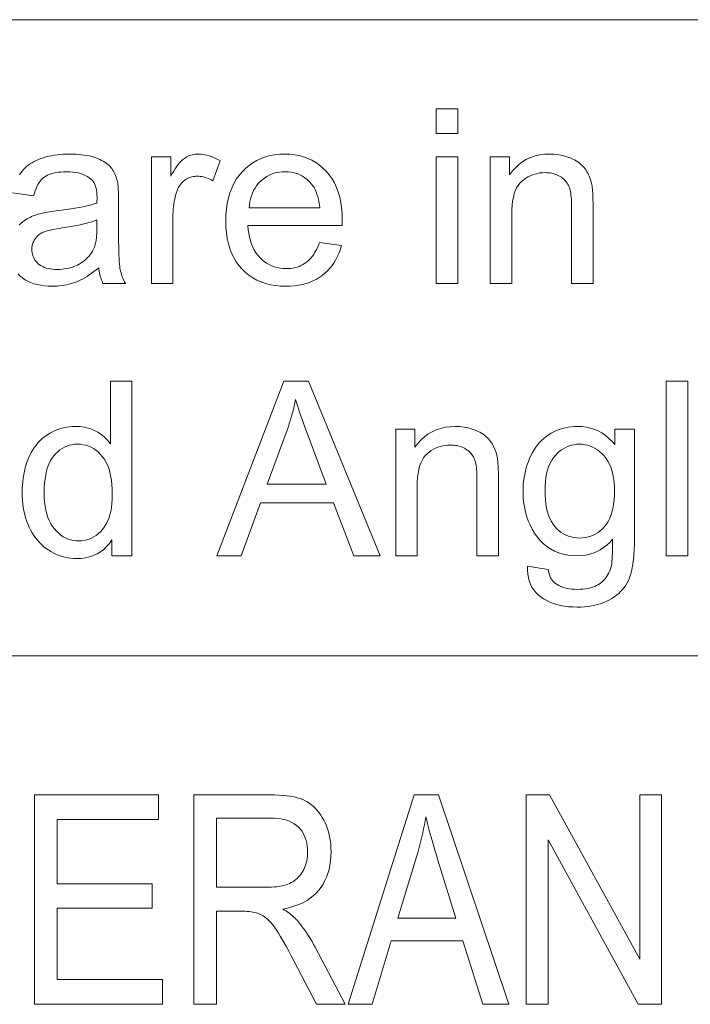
# Model space of a CAD drawing. Extents: x 5 to 415, y 5 to 296.
# Tile 18 of 50: x 316 to 325, y 21 to 36. Entities that reach past the tile are written whole.
import ezdxf

# ---------------------------------------------------------------- set-up
doc = ezdxf.new("R2010")
doc.units = 0

msp = doc.modelspace()

# ---------------------------------------------------------------- linework, layer by layer
at = {"color": 7, "lineweight": 13}
for p, q in [((210, 35.59132), (410, 35.59132)), ((290.188171, 26.481186), (356.239014, 26.481186))]:
    msp.add_line(p, q, dxfattribs=at)
for points in [[(321.764709, 33.961632), (321.764709, 34.314636), (322.071655, 34.314636), (322.071655, 33.961632)], [(317.683868, 31.814634), (317.683868, 33.625687), (317.960114, 33.625687), (317.960114, 33.351128), (317.98111, 33.388355), (318.00177, 33.422955), (318.022095, 33.454929), (318.042114, 33.48428), (318.061798, 33.511002), (318.081177, 33.535099), (318.10022, 33.556568), (318.118927, 33.575413), (318.137329, 33.591629), (318.155396, 33.605221), (318.173462, 33.616886), (318.191925, 33.627323), (318.210724, 33.636532), (318.229858, 33.644512), (318.24939, 33.651264), (318.269257, 33.656792), (318.28949, 33.661087), (318.310089, 33.664158), (318.331055, 33.665997), (318.352356, 33.666611), (318.383423, 33.665623), (318.414612, 33.662655), (318.445923, 33.657711), (318.477325, 33.650787), (318.50882, 33.641884), (318.540405, 33.631004), (318.572113, 33.618149), (318.603912, 33.60331), (318.635834, 33.586498), (318.667847, 33.567703), (318.562103, 33.282917), (318.539581, 33.295551), (318.51709, 33.306858), (318.494568, 33.316833), (318.472046, 33.325481), (318.449554, 33.332794), (318.427032, 33.338783), (318.404541, 33.343437), (318.382019, 33.346764), (318.359497, 33.348759), (318.337006, 33.349422), (318.317078, 33.348816), (318.297577, 33.347), (318.278473, 33.343975), (318.259796, 33.339737), (318.241516, 33.33429), (318.223633, 33.327629), (318.206177, 33.319759), (318.189117, 33.310677), (318.172485, 33.300385), (318.15625, 33.288883), (318.140656, 33.276306), (318.126007, 33.262791), (318.112305, 33.248341), (318.099487, 33.232948), (318.087585, 33.216621), (318.07663, 33.199356), (318.066589, 33.181149), (318.057465, 33.162006), (318.049255, 33.14193), (318.041992, 33.120911), (318.032257, 33.08786), (318.02356, 33.054199), (318.0159, 33.01992), (318.009247, 32.985031), (318.003601, 32.949524), (317.998993, 32.913406), (317.995422, 32.876675), (317.992859, 32.839329), (317.991333, 32.801369), (317.990814, 32.762791), (317.990814, 31.814634)], [(320.090057, 32.397854), (320.407257, 32.358631), (320.390961, 32.304283), (320.372131, 32.252422), (320.350739, 32.203056), (320.326782, 32.156178), (320.300262, 32.111786), (320.271179, 32.069885), (320.239532, 32.030476), (320.205353, 31.993557), (320.16861, 31.959126), (320.129303, 31.927185), (320.087585, 31.898024), (320.04361, 31.871933), (319.997406, 31.848911), (319.948944, 31.828959), (319.898224, 31.812077), (319.845245, 31.798264), (319.790039, 31.787519), (319.732574, 31.779846), (319.672852, 31.775242), (319.61087, 31.773706), (319.533051, 31.776154), (319.458527, 31.783495), (319.387268, 31.795731), (319.319336, 31.81286), (319.254669, 31.834885), (319.193298, 31.861803), (319.135223, 31.893616), (319.080444, 31.930323), (319.028961, 31.971924), (318.980774, 32.018421), (318.936523, 32.069332), (318.896973, 32.124184), (318.86203, 32.182976), (318.831787, 32.245705), (318.806183, 32.312374), (318.785217, 32.382984), (318.768921, 32.457531), (318.757294, 32.536018), (318.750305, 32.618446), (318.747986, 32.704811), (318.750336, 32.79417), (318.757385, 32.879436), (318.769165, 32.960609), (318.785645, 33.037689), (318.806824, 33.11068), (318.832703, 33.179573), (318.863281, 33.244373), (318.89859, 33.305084), (318.938599, 33.361702), (318.983307, 33.414227), (319.031769, 33.462177), (319.083038, 33.505085), (319.137115, 33.542942), (319.19397, 33.575752), (319.253601, 33.603516), (319.316071, 33.626232), (319.381317, 33.643898), (319.449341, 33.656517), (319.520172, 33.664089), (319.593811, 33.666611), (319.665131, 33.664139), (319.733795, 33.656723), (319.799805, 33.64436), (319.863129, 33.627048), (319.923798, 33.604794), (319.981812, 33.577595), (320.03717, 33.545448), (320.089874, 33.508358), (320.139893, 33.466324), (320.187286, 33.419342), (320.231018, 33.367874), (320.270142, 33.312382), (320.304688, 33.252869), (320.334625, 33.189327), (320.359924, 33.121761), (320.380646, 33.050175), (320.396759, 32.97456), (320.408295, 32.89492), (320.415192, 32.811256), (320.41748, 32.723572), (320.41748, 32.717842), (320.417419, 32.711563), (320.417328, 32.704742), (320.417206, 32.697376), (320.417053, 32.689465), (320.41687, 32.681004), (320.416656, 32.672001), (320.416412, 32.662453), (320.416107, 32.652355), (320.415771, 32.641716), (319.065186, 32.641716), (319.069916, 32.583427), (319.077393, 32.527935), (319.087524, 32.475243), (319.100372, 32.425343), (319.115906, 32.378242), (319.134125, 32.333939), (319.15506, 32.292431), (319.17868, 32.253719), (319.204987, 32.217808), (319.234009, 32.184689), (319.265106, 32.154556), (319.297699, 32.127594), (319.331818, 32.103806), (319.367432, 32.083187), (319.404541, 32.065742), (319.443146, 32.051468), (319.483246, 32.040367), (319.524841, 32.032436), (319.567963, 32.027679), (319.612579, 32.026093), (319.645844, 32.026981), (319.678131, 32.02964), (319.709412, 32.034077), (319.739716, 32.040283), (319.769043, 32.048264), (319.797363, 32.058018), (319.824707, 32.069546), (319.851044, 32.082848), (319.876404, 32.097923), (319.900787, 32.114769), (319.924164, 32.133564), (319.946564, 32.154472), (319.967957, 32.177494), (319.988373, 32.202629), (320.007782, 32.229881), (320.026215, 32.259247), (320.043671, 32.290726), (320.06012, 32.324322), (320.075592, 32.360031)], [(321.764709, 31.814634), (321.764709, 33.625687), (322.071655, 33.625687), (322.071655, 31.814634)], [(322.53891, 31.814634), (322.53891, 33.625687), (322.815186, 33.625687), (322.815186, 33.368183), (322.856842, 33.424885), (322.902069, 33.475616), (322.950836, 33.520382), (323.003174, 33.559177), (323.059021, 33.592003), (323.118439, 33.618862), (323.181396, 33.639755), (323.247925, 33.654675), (323.317963, 33.663628), (323.391571, 33.666611), (323.424042, 33.666023), (323.455994, 33.664261), (323.487427, 33.661316), (323.518311, 33.6572), (323.548676, 33.651905), (323.578491, 33.645432), (323.607819, 33.637783), (323.636597, 33.62896), (323.664825, 33.618958), (323.692566, 33.60778), (323.71933, 33.595646), (323.74472, 33.582779), (323.768707, 33.56918), (323.791321, 33.554848), (323.812561, 33.53978), (323.832428, 33.523979), (323.850922, 33.507446), (323.868011, 33.490181), (323.883728, 33.472179), (323.898041, 33.453445), (323.911285, 33.43399), (323.923706, 33.413815), (323.935303, 33.392925), (323.946075, 33.371319), (323.956024, 33.348995), (323.965179, 33.325958), (323.97348, 33.302204), (323.980988, 33.277733), (323.987671, 33.252544), (323.993561, 33.226639), (323.996796, 33.208309), (323.999695, 33.187416), (324.002258, 33.163971), (324.004456, 33.137962), (324.006348, 33.109398), (324.007874, 33.078278), (324.009064, 33.044598), (324.009918, 33.008358), (324.010437, 32.969563), (324.01059, 32.928207), (324.01059, 31.814634), (323.703644, 31.814634), (323.703644, 32.916271), (323.703278, 32.952843), (323.702209, 32.987518), (323.700409, 33.020306), (323.697906, 33.051197), (323.694702, 33.080196), (323.690735, 33.1073), (323.686096, 33.132515), (323.680725, 33.155834), (323.674622, 33.177261), (323.667847, 33.196796), (323.660126, 33.215008), (323.651306, 33.232471), (323.641357, 33.249184), (323.63031, 33.265144), (323.618164, 33.280357), (323.604919, 33.294819), (323.590546, 33.308529), (323.575073, 33.321491), (323.558472, 33.333698), (323.540771, 33.345161), (323.522217, 33.35569), (323.503021, 33.365112), (323.483215, 33.373425), (323.462738, 33.38063), (323.44165, 33.386726), (323.419952, 33.391716), (323.397583, 33.395596), (323.374634, 33.398365), (323.351013, 33.400028), (323.326782, 33.400581), (323.288086, 33.399338), (323.250458, 33.395603), (323.213928, 33.389378), (323.178467, 33.380665), (323.144073, 33.369461), (323.110779, 33.355766), (323.078522, 33.339584), (323.047363, 33.320911), (323.017273, 33.299747), (322.988251, 33.276093), (322.961212, 33.248962), (322.937012, 33.217361), (322.915649, 33.181293), (322.897125, 33.140759), (322.88147, 33.095757), (322.868652, 33.046284), (322.858673, 32.992344), (322.851563, 32.933937), (322.84729, 32.871063), (322.845856, 32.803719), (322.845856, 31.814634)], [(319.082214, 32.894104), (320.093475, 32.894104), (320.088623, 32.938663), (320.082306, 32.980938), (320.074463, 33.020927), (320.065094, 33.058632), (320.05426, 33.094051), (320.041901, 33.127186), (320.028076, 33.158035), (320.012726, 33.1866), (319.99588, 33.212879), (319.977509, 33.23687), (319.947327, 33.270569), (319.915375, 33.30072), (319.881683, 33.32732), (319.846283, 33.350376), (319.809113, 33.369888), (319.770233, 33.385849), (319.729584, 33.398262), (319.687195, 33.407131), (319.643097, 33.412453), (319.597229, 33.414227), (319.555603, 33.412811), (319.51535, 33.408562), (319.47641, 33.401485), (319.438843, 33.391579), (319.402618, 33.378841), (319.367737, 33.36327), (319.334198, 33.344868), (319.302002, 33.323639), (319.271179, 33.299576), (319.241669, 33.272682), (319.214142, 33.24342), (319.189178, 33.212246), (319.166809, 33.179165), (319.147003, 33.144169), (319.129761, 33.107265), (319.115112, 33.068455), (319.103027, 33.027733), (319.093506, 32.9851), (319.086578, 32.940556)], [(316.901123, 32.723572), (316.866028, 32.710133), (316.827576, 32.697105), (316.785797, 32.684483), (316.740692, 32.672276), (316.69223, 32.660473), (316.640411, 32.649082), (316.585266, 32.6381), (316.526764, 32.627525), (316.464935, 32.617363), (316.39975, 32.607609), (316.363007, 32.602081), (316.328461, 32.59642), (316.296143, 32.590622), (316.266052, 32.58469), (316.23819, 32.578617), (316.212524, 32.572411), (316.189056, 32.566067), (316.167847, 32.559586), (316.148804, 32.552971), (316.132019, 32.546215), (316.116699, 32.539082), (316.102081, 32.531311), (316.088165, 32.522915), (316.074982, 32.513885), (316.062531, 32.504223), (316.050781, 32.493931), (316.039734, 32.483009), (316.029419, 32.471455), (316.019836, 32.45927), (316.010956, 32.446457), (316.002838, 32.433178), (315.995605, 32.419613), (315.989197, 32.405758), (315.983643, 32.391613), (315.978973, 32.377178), (315.975128, 32.36245), (315.972137, 32.347435), (315.970001, 32.33213), (315.96875, 32.316536), (315.968323, 32.300652), (315.969238, 32.276505), (315.972015, 32.253174), (315.976685, 32.230663), (315.983185, 32.208973), (315.991547, 32.188099), (316.00177, 32.168045), (316.013855, 32.148808), (316.027802, 32.13039), (316.043579, 32.112793), (316.061249, 32.096012), (316.080688, 32.08046), (316.101868, 32.066544), (316.124756, 32.054268), (316.149384, 32.043625), (316.17572, 32.034622), (316.203796, 32.027252), (316.233551, 32.021523), (316.265076, 32.017429), (316.298309, 32.014977), (316.333252, 32.014156), (316.368317, 32.014935), (316.402618, 32.017262), (316.436127, 32.021141), (316.468842, 32.026573), (316.500793, 32.033554), (316.531952, 32.042091), (316.562317, 32.052177), (316.591919, 32.063816), (316.620728, 32.077007), (316.648743, 32.091747), (316.675629, 32.107838), (316.70105, 32.125072), (316.725006, 32.143444), (316.747498, 32.162964), (316.768524, 32.183624), (316.788086, 32.205425), (316.806183, 32.228371), (316.822815, 32.252457), (316.837982, 32.277687), (316.851654, 32.304062), (316.861053, 32.325855), (316.869476, 32.349628), (316.876892, 32.375378), (316.883331, 32.403107), (316.888763, 32.432812), (316.893219, 32.464497), (316.896667, 32.498161), (316.899139, 32.533802), (316.900635, 32.571423), (316.901123, 32.611019)], [(317.115997, 27.912861), (317.115997, 28.141375), (317.079926, 28.090179), (317.040619, 28.044374), (316.998077, 28.00396), (316.952271, 27.968931), (316.903259, 27.939293), (316.850983, 27.915043), (316.795471, 27.896183), (316.736725, 27.882711), (316.674744, 27.874628), (316.609497, 27.871933), (316.566528, 27.873127), (316.524292, 27.876709), (316.482697, 27.882677), (316.441833, 27.891033), (316.401672, 27.901775), (316.362213, 27.914907), (316.323425, 27.930426), (316.28537, 27.948332), (316.247986, 27.968624), (316.211304, 27.991306), (316.175812, 28.016127), (316.141937, 28.042841), (316.109711, 28.071447), (316.079132, 28.101946), (316.050171, 28.13434), (316.022858, 28.168625), (315.997162, 28.204803), (315.973114, 28.242874), (315.950714, 28.282839), (315.929932, 28.324696), (315.91098, 28.368139), (315.894043, 28.412861), (315.879059, 28.458862), (315.866089, 28.506142), (315.855133, 28.554701), (315.84613, 28.604538), (315.839172, 28.655655), (315.834167, 28.708052), (315.831177, 28.761726), (315.83017, 28.816681), (315.831085, 28.870407), (315.833801, 28.923126), (315.838318, 28.97484), (315.844635, 29.025549), (315.852783, 29.075251), (315.862732, 29.123945), (315.874451, 29.171635), (315.888031, 29.218317), (315.903381, 29.263994), (315.920563, 29.308666), (315.939545, 29.351801), (315.960327, 29.392874), (315.98291, 29.431883), (316.007324, 29.46883), (316.033539, 29.503712), (316.061554, 29.536531), (316.09137, 29.567286), (316.123016, 29.595978), (316.156464, 29.622606), (316.191711, 29.647171), (316.228271, 29.669529), (316.265717, 29.689531), (316.304016, 29.707182), (316.34314, 29.722479), (316.383118, 29.735422), (316.423981, 29.746012), (316.465668, 29.75425), (316.508209, 29.760132), (316.551605, 29.763662), (316.595856, 29.764839), (316.628265, 29.764149), (316.659912, 29.762077), (316.690857, 29.758623), (316.7211, 29.753788), (316.75061, 29.747572), (316.779419, 29.739975), (316.807526, 29.730997), (316.8349, 29.720636), (316.861542, 29.708897), (316.887482, 29.695774), (316.912567, 29.681543), (316.936737, 29.666475), (316.95993, 29.650574), (316.982147, 29.633837), (317.003448, 29.616262), (317.023773, 29.597855), (317.043152, 29.578609), (317.061554, 29.558529), (317.07901, 29.537613), (317.09552, 29.515862), (317.09552, 30.412861), (317.400787, 30.412861), (317.400787, 27.912861)], [(318.618378, 27.912861), (319.578461, 30.412861), (319.934875, 30.412861), (320.958069, 27.912861), (320.581207, 27.912861), (320.289581, 28.670023), (319.244232, 28.670023), (318.969666, 27.912861)], [(325.061096, 27.912861), (325.061096, 30.412861), (325.368042, 30.412861), (325.368042, 27.912861)], [(319.339722, 28.939465), (320.187286, 28.939465), (319.926361, 29.631824), (319.903107, 29.693796), (319.881073, 29.753515), (319.86026, 29.810986), (319.840698, 29.866203), (319.822327, 29.91917), (319.805206, 29.969887), (319.789307, 30.018353), (319.774658, 30.064566), (319.76123, 30.10853), (319.748993, 30.150242), (319.739075, 30.102186), (319.728333, 30.054197), (319.716827, 30.006279), (319.704529, 29.958427), (319.691437, 29.910645), (319.677582, 29.862928), (319.662933, 29.815283), (319.647491, 29.767704), (319.631287, 29.720194), (319.614288, 29.672752)], [(321.183167, 27.912861), (321.183167, 29.723911), (321.459442, 29.723911), (321.459442, 29.466408), (321.501129, 29.523109), (321.546356, 29.573843), (321.595123, 29.618608), (321.64743, 29.657404), (321.703308, 29.690231), (321.762726, 29.717091), (321.825684, 29.73798), (321.892181, 29.752901), (321.96225, 29.761854), (322.035828, 29.764839), (322.068329, 29.76425), (322.100281, 29.762486), (322.131683, 29.759544), (322.162567, 29.755426), (322.192932, 29.75013), (322.222778, 29.74366), (322.252075, 29.736012), (322.280853, 29.727186), (322.309113, 29.717184), (322.336823, 29.706005), (322.363586, 29.693872), (322.388977, 29.681005), (322.412964, 29.667406), (322.435608, 29.653072), (322.456848, 29.638006), (322.476685, 29.622206), (322.495178, 29.605673), (322.512268, 29.588406), (322.527985, 29.570406), (322.542328, 29.551674), (322.555542, 29.532217), (322.567963, 29.512043), (322.579559, 29.491152), (322.590332, 29.469545), (322.600311, 29.447224), (322.609436, 29.424185), (322.617767, 29.400429), (322.625275, 29.375957), (322.631958, 29.350771), (322.637817, 29.324867), (322.641052, 29.306534), (322.643951, 29.285645), (322.646515, 29.262196), (322.648743, 29.236189), (322.650604, 29.207626), (322.65213, 29.176504), (322.65332, 29.142824), (322.654175, 29.106585), (322.654694, 29.067789), (322.654877, 29.026436), (322.654877, 27.912861), (322.3479, 27.912861), (322.3479, 29.014498), (322.347565, 29.051069), (322.346497, 29.085747), (322.344696, 29.11853), (322.342194, 29.149424), (322.338959, 29.178421), (322.335022, 29.205528), (322.330383, 29.230742), (322.324982, 29.254061), (322.318909, 29.27549), (322.312103, 29.295023), (322.304382, 29.313236), (322.295563, 29.330698), (322.285614, 29.34741), (322.274597, 29.363373), (322.262421, 29.378584), (322.249176, 29.393045), (322.234802, 29.406755), (322.21933, 29.419716), (322.202759, 29.431927), (322.185059, 29.443386), (322.166504, 29.453917), (322.147308, 29.463339), (322.127472, 29.471651), (322.107025, 29.478857), (322.085938, 29.484953), (322.064209, 29.489941), (322.04187, 29.49382), (322.01889, 29.496592), (321.99527, 29.498255), (321.971039, 29.49881), (321.932343, 29.497564), (321.894745, 29.49383), (321.858215, 29.487606), (321.822754, 29.478891), (321.788361, 29.467688), (321.755035, 29.453993), (321.722809, 29.437809), (321.69165, 29.419136), (321.66156, 29.397974), (321.632538, 29.374321), (321.605469, 29.347189), (321.581268, 29.31559), (321.559906, 29.279522), (321.541412, 29.238987), (321.525726, 29.193983), (321.512909, 29.144512), (321.50296, 29.090572), (321.495819, 29.032166), (321.491577, 28.96929), (321.490143, 28.901947), (321.490143, 27.912861)], [(323.069275, 27.762793), (323.367706, 27.718454), (323.372101, 27.691578), (323.377869, 27.666203), (323.384949, 27.642328), (323.393341, 27.619955), (323.403076, 27.599081), (323.414154, 27.57971), (323.426544, 27.561838), (323.440277, 27.545467), (323.455322, 27.530596), (323.47171, 27.517227), (323.495422, 27.501026), (323.520752, 27.48653), (323.547791, 27.473742), (323.576508, 27.462656), (323.606873, 27.453278), (323.638916, 27.445602), (323.672638, 27.439634), (323.708008, 27.435371), (323.745056, 27.432814), (323.783783, 27.431961), (323.825439, 27.432814), (323.865173, 27.435371), (323.902954, 27.439634), (323.938782, 27.445602), (323.972656, 27.453278), (324.004608, 27.462656), (324.034607, 27.473742), (324.062653, 27.48653), (324.088745, 27.501026), (324.112915, 27.517227), (324.135376, 27.534962), (324.156311, 27.554062), (324.175751, 27.574526), (324.193695, 27.596354), (324.210114, 27.619545), (324.225067, 27.644102), (324.238495, 27.670023), (324.250427, 27.697308), (324.260864, 27.725958), (324.269806, 27.755972), (324.274323, 27.776793), (324.27832, 27.801743), (324.28183, 27.830818), (324.284821, 27.864021), (324.287292, 27.90135), (324.289246, 27.942806), (324.29071, 27.98839), (324.291626, 28.038099), (324.292053, 28.091936), (324.291992, 28.1499), (324.250732, 28.104862), (324.20752, 28.064566), (324.162354, 28.029011), (324.115173, 27.998196), (324.06604, 27.97212), (324.014893, 27.950787), (323.961792, 27.934195), (323.906708, 27.922342), (323.84964, 27.915232), (323.790619, 27.912861), (323.717621, 27.915556), (323.64798, 27.923639), (323.581726, 27.937111), (323.51886, 27.955971), (323.459351, 27.980221), (323.403229, 28.009859), (323.350494, 28.044888), (323.301117, 28.085302), (323.255127, 28.131107), (323.212524, 28.182301), (323.173645, 28.237265), (323.138855, 28.294374), (323.108154, 28.353636), (323.081543, 28.415043), (323.059021, 28.478601), (323.040619, 28.544308), (323.026306, 28.612162), (323.016052, 28.682165), (323.009918, 28.754316), (323.007874, 28.828617), (323.00882, 28.880058), (323.011627, 28.930698), (323.016327, 28.980537), (323.022888, 29.029573), (323.031311, 29.077808), (323.041626, 29.125242), (323.053833, 29.171873), (323.067902, 29.217705), (323.083862, 29.262733), (323.101654, 29.306961), (323.121277, 29.349789), (323.142548, 29.390623), (323.165527, 29.429462), (323.190216, 29.466305), (323.216553, 29.501154), (323.244598, 29.534006), (323.274353, 29.564865), (323.305756, 29.593727), (323.338867, 29.620594), (323.373657, 29.645466), (323.409943, 29.668148), (323.447449, 29.68844), (323.486176, 29.706347), (323.526184, 29.721865), (323.567444, 29.734997), (323.609924, 29.745739), (323.653656, 29.754095), (323.698639, 29.760063), (323.744843, 29.763645), (323.792328, 29.764839), (323.855316, 29.762247), (323.916046, 29.754471), (323.974548, 29.74151), (324.030792, 29.723366), (324.084778, 29.700037), (324.136536, 29.671524), (324.186005, 29.637827), (324.233246, 29.598946), (324.278229, 29.55488), (324.320984, 29.50563), (324.320984, 29.723911), (324.604065, 29.723911), (324.604065, 28.158426), (324.60318, 28.076307), (324.600616, 27.999117), (324.596313, 27.926853), (324.590271, 27.859518), (324.58252, 27.797112), (324.573059, 27.739634), (324.561859, 27.687084), (324.54895, 27.639463), (324.534302, 27.596771), (324.517944, 27.559008), (324.499695, 27.524448), (324.479462, 27.491373), (324.457214, 27.459784), (324.432953, 27.429676), (324.406677, 27.401051), (324.378357, 27.373911), (324.348083, 27.348255), (324.315735, 27.324081), (324.281433, 27.301394), (324.245087, 27.280188), (324.206879, 27.260746), (324.166931, 27.243353), (324.125305, 27.228004), (324.081909, 27.214703), (324.036835, 27.203447), (323.98999, 27.194239), (323.941467, 27.187077), (323.891205, 27.181961), (323.839203, 27.17889), (323.785492, 27.177868), (323.721954, 27.179325), (323.660889, 27.183701), (323.602295, 27.19099), (323.546204, 27.201197), (323.492615, 27.214319), (323.441498, 27.230358), (323.392883, 27.249311), (323.346741, 27.271183), (323.303101, 27.295969), (323.261963, 27.323673), (323.224121, 27.354309), (323.190399, 27.387896), (323.160828, 27.424431), (323.135376, 27.463919), (323.114014, 27.506355), (323.096832, 27.551743), (323.08374, 27.600079), (323.074799, 27.651367), (323.069977, 27.705605)], [(316.14566, 28.816681), (316.147125, 28.748859), (316.15152, 28.684553), (316.158875, 28.623758), (316.169128, 28.566477), (316.182312, 28.512707), (316.198456, 28.462452), (316.217529, 28.415709), (316.239532, 28.372478), (316.264465, 28.332762), (316.292328, 28.296558), (316.322174, 28.263832), (316.353088, 28.234552), (316.385071, 28.208717), (316.418091, 28.186327), (316.452209, 28.167379), (316.487335, 28.151878), (316.52356, 28.139822), (316.560791, 28.13121), (316.599121, 28.126043), (316.638489, 28.124321), (316.678131, 28.125967), (316.716583, 28.130903), (316.753784, 28.139132), (316.789795, 28.15065), (316.824585, 28.165461), (316.858185, 28.183563), (316.890564, 28.204956), (316.921722, 28.229641), (316.95166, 28.257618), (316.980408, 28.288883), (317.007141, 28.323528), (317.031067, 28.361633), (317.052185, 28.4032), (317.070465, 28.448229), (317.085938, 28.496719), (317.098602, 28.548672), (317.108459, 28.604088), (317.115479, 28.662964), (317.11969, 28.725302), (317.121094, 28.791101), (317.11969, 28.863474), (317.115387, 28.931892), (317.108215, 28.996353), (317.098175, 29.056858), (317.085297, 29.113407), (317.06955, 29.165998), (317.050903, 29.214634), (317.029419, 29.259314), (317.005066, 29.300037), (316.977844, 29.336803), (316.948547, 29.369852), (316.917908, 29.399424), (316.885925, 29.425514), (316.852631, 29.448128), (316.817993, 29.46726), (316.782013, 29.482916), (316.74472, 29.49509), (316.706085, 29.503788), (316.666138, 29.509007), (316.624847, 29.510746), (316.584595, 29.509075), (316.545685, 29.504061), (316.508148, 29.495705), (316.471924, 29.484007), (316.437073, 29.468966), (316.403534, 29.450583), (316.371368, 29.428856), (316.340546, 29.403788), (316.311066, 29.375378), (316.282928, 29.343624), (316.256866, 29.308273), (316.233521, 29.269068), (316.212921, 29.226009), (316.195068, 29.179096), (316.179993, 29.128328), (316.167633, 29.073708), (316.15802, 29.015232), (316.151154, 28.952902), (316.147034, 28.886719)], [(323.323364, 28.850788), (323.324768, 28.781431), (323.32901, 28.715931), (323.33609, 28.654284), (323.346008, 28.596489), (323.358734, 28.542551), (323.374329, 28.492466), (323.3927, 28.446234), (323.41394, 28.403856), (323.438019, 28.365334), (323.464905, 28.330664), (323.493927, 28.299559), (323.524384, 28.271729), (323.556274, 28.247171), (323.5896, 28.225889), (323.624359, 28.207882), (323.660522, 28.193148), (323.698151, 28.181688), (323.737213, 28.173502), (323.777679, 28.168591), (323.819611, 28.166954), (323.861206, 28.168583), (323.901459, 28.173468), (323.940338, 28.18161), (323.977875, 28.19301), (324.014008, 28.207668), (324.048798, 28.225582), (324.082214, 28.246754), (324.114288, 28.271183), (324.144989, 28.298868), (324.174316, 28.329811), (324.201538, 28.364233), (324.225891, 28.402355), (324.247375, 28.44418), (324.265991, 28.489702), (324.281738, 28.538927), (324.294647, 28.591852), (324.304657, 28.648476), (324.311829, 28.708801), (324.316132, 28.772829), (324.317566, 28.840555), (324.316071, 28.905426), (324.311646, 28.967022), (324.304291, 29.025343), (324.293945, 29.080391), (324.28067, 29.132166), (324.264465, 29.180664), (324.24527, 29.225889), (324.223145, 29.267841), (324.19809, 29.306517), (324.170044, 29.341919), (324.139954, 29.373997), (324.108612, 29.402697), (324.07608, 29.42802), (324.042358, 29.449968), (324.007416, 29.46854), (323.971252, 29.483734), (323.933868, 29.495552), (323.895294, 29.503994), (323.855499, 29.509058), (323.814484, 29.510746), (323.77417, 29.509083), (323.735077, 29.504095), (323.697235, 29.495783), (323.660614, 29.484142), (323.625183, 29.469179), (323.591034, 29.45089), (323.558075, 29.429274), (323.526367, 29.404335), (323.49588, 29.376068), (323.466614, 29.344477), (323.439392, 29.309612), (323.415039, 29.271524), (323.393555, 29.230213), (323.374939, 29.185678), (323.359161, 29.13792), (323.346283, 29.086941), (323.336243, 29.032736), (323.329102, 28.975309), (323.324799, 28.91466)], [(316.005859, 21.488037), (316.005859, 24.488037), (317.78418, 24.488037), (317.78418, 24.134012), (316.331238, 24.134012), (316.331238, 23.215185), (317.692078, 23.215185), (317.692078, 22.863207), (316.331238, 22.863207), (316.331238, 21.842062), (317.841461, 21.842062), (317.841461, 21.488037)], [(318.289642, 21.488037), (318.289642, 24.488037), (319.380341, 24.488037), (319.446899, 24.487198), (319.509888, 24.48468), (319.569275, 24.480486), (319.625092, 24.474613), (319.677338, 24.467062), (319.725983, 24.457832), (319.771057, 24.446924), (319.812561, 24.43434), (319.850464, 24.420076), (319.884796, 24.404135), (319.916748, 24.38624), (319.94754, 24.366114), (319.977142, 24.343758), (320.005615, 24.31917), (320.032898, 24.292351), (320.059021, 24.263304), (320.083984, 24.232023), (320.107758, 24.198515), (320.130371, 24.162775), (320.151825, 24.124804), (320.171661, 24.085094), (320.189423, 24.044136), (320.205078, 24.001928), (320.218628, 23.958473), (320.230103, 23.913771), (320.239502, 23.867819), (320.246826, 23.82062), (320.252014, 23.772171), (320.255157, 23.722475), (320.256195, 23.67153), (320.254425, 23.604879), (320.249115, 23.540806), (320.240265, 23.479313), (320.227875, 23.420397), (320.211945, 23.364059), (320.192474, 23.310301), (320.169464, 23.259121), (320.142914, 23.21052), (320.112823, 23.164497), (320.079193, 23.121052), (320.042175, 23.080431), (320.001953, 23.042881), (319.958527, 23.008398), (319.911865, 22.976986), (319.86203, 22.948645), (319.80896, 22.92337), (319.752655, 22.901169), (319.693176, 22.882034), (319.630463, 22.865971), (319.564514, 22.852976), (319.591309, 22.836584), (319.61676, 22.820152), (319.6409, 22.803679), (319.663727, 22.787165), (319.685272, 22.770609), (319.705475, 22.754013), (319.724396, 22.737375), (319.741974, 22.720697), (319.75827, 22.703978), (319.773254, 22.687218), (319.801971, 22.652451), (319.829987, 22.616905), (319.8573, 22.580582), (319.883911, 22.54348), (319.909851, 22.505602), (319.935089, 22.466946), (319.959625, 22.427511), (319.983459, 22.3873), (320.006592, 22.346312), (320.029053, 22.304544), (320.458801, 21.488037), (320.04953, 21.488037), (319.722107, 22.112185), (319.684967, 22.18305), (319.649689, 22.249128), (319.616302, 22.310417), (319.584747, 22.366919), (319.555054, 22.418631), (319.527252, 22.465553), (319.501282, 22.507689), (319.477173, 22.545036), (319.454956, 22.577593), (319.43457, 22.605364), (319.415192, 22.62991), (319.395935, 22.652798), (319.376801, 22.67403), (319.357788, 22.693604), (319.338928, 22.711519), (319.32016, 22.727777), (319.301514, 22.742378), (319.28299, 22.755322), (319.264587, 22.766607), (319.246307, 22.776236), (319.227386, 22.784595), (319.20697, 22.792076), (319.18515, 22.798676), (319.161835, 22.804394), (319.137085, 22.809235), (319.11087, 22.813194), (319.083221, 22.816273), (319.054108, 22.818474), (319.02356, 22.819794), (318.991547, 22.820234), (318.61499, 22.820234), (318.61499, 21.488037)], [(320.50177, 21.488037), (321.447205, 24.488037), (321.797119, 24.488037), (322.803955, 21.488037), (322.431519, 21.488037), (322.14502, 22.396631), (321.117737, 22.396631), (320.847595, 21.488037)], [(323.053619, 21.488037), (323.053619, 24.488037), (323.387177, 24.488037), (324.680481, 22.132648), (324.680481, 24.488037), (324.991547, 24.488037), (324.991547, 21.488037), (324.65799, 21.488037), (323.366699, 23.845472), (323.366699, 21.488037)], [(318.61499, 23.164026), (319.31488, 23.164026), (319.359589, 23.164579), (319.40213, 23.166237), (319.442444, 23.168999), (319.48053, 23.172867), (319.516449, 23.177839), (319.55011, 23.183918), (319.581604, 23.191099), (319.61084, 23.199389), (319.637909, 23.20878), (319.66275, 23.219278), (319.686005, 23.230963), (319.708252, 23.243917), (319.729553, 23.258139), (319.749847, 23.27363), (319.769165, 23.29039), (319.787506, 23.308418), (319.804871, 23.327717), (319.821228, 23.348282), (319.836609, 23.370117), (319.851013, 23.393221), (319.864227, 23.417349), (319.876068, 23.442253), (319.886505, 23.467934), (319.895538, 23.494394), (319.903198, 23.521631), (319.909454, 23.549646), (319.914337, 23.57844), (319.917816, 23.608009), (319.919891, 23.638357), (319.920593, 23.669483), (319.91925, 23.713942), (319.915283, 23.756454), (319.90863, 23.797024), (319.899323, 23.835649), (319.887329, 23.872332), (319.872711, 23.907068), (319.855408, 23.939861), (319.83548, 23.970711), (319.812866, 23.999617), (319.787598, 24.026577), (319.759705, 24.051268), (319.729218, 24.073357), (319.696167, 24.09285), (319.660553, 24.109743), (319.622345, 24.124037), (319.581543, 24.135731), (319.538177, 24.144827), (319.492249, 24.151325), (319.443726, 24.155224), (319.392639, 24.156523), (318.61499, 24.156523)], [(321.211853, 22.719961), (322.044739, 22.719961), (321.78894, 23.550793), (321.765839, 23.625895), (321.744019, 23.698132), (321.72345, 23.767506), (321.704132, 23.834013), (321.686127, 23.897655), (321.669342, 23.958433), (321.65387, 24.016346), (321.639648, 24.071392), (321.626678, 24.123575), (321.61499, 24.172894), (321.605194, 24.115227), (321.594635, 24.057642), (321.583252, 24.000137), (321.571136, 23.942717), (321.558228, 23.885376), (321.544525, 23.828119), (321.53006, 23.770943), (321.514801, 23.713848), (321.498779, 23.656836), (321.481995, 23.599907)]]:
    msp.add_lwpolyline(points, close=True, dxfattribs=at)
for points in [[(315.79306, 33.36982), (315.810242, 33.395748), (315.828461, 33.420193), (315.848083, 33.443352), (315.869324, 33.46542), (315.892273, 33.486393), (315.91687, 33.506279), (315.943146, 33.52507), (315.9711, 33.54277), (316.000732, 33.559383), (316.032013, 33.574902), (316.064972, 33.589329), (316.099609, 33.602661), (316.135651, 33.614815), (316.172821, 33.625687), (316.21109, 33.635277), (316.250519, 33.643589), (316.291046, 33.650623), (316.332703, 33.65638), (316.375488, 33.660858), (316.419403, 33.664055), (316.464447, 33.665974), (316.51059, 33.666611), (316.556122, 33.666065), (316.599884, 33.664429), (316.641937, 33.661701), (316.68222, 33.657883), (316.720795, 33.652969), (316.757599, 33.646969), (316.792664, 33.639874), (316.826019, 33.631687), (316.857605, 33.62241), (316.887482, 33.612041), (316.91571, 33.600845), (316.942383, 33.589088), (316.967529, 33.576767), (316.99115, 33.563885), (317.013245, 33.550438), (317.033783, 33.536427), (317.052795, 33.521858), (317.070282, 33.506721), (317.086243, 33.491024), (317.100647, 33.474762), (317.113892, 33.457787), (317.126282, 33.439941), (317.137878, 33.421227), (317.148651, 33.401638), (317.15863, 33.381184), (317.167755, 33.359859), (317.176086, 33.337666), (317.183594, 33.314602), (317.190277, 33.290665), (317.196136, 33.265862), (317.199066, 33.248913), (317.20166, 33.229435), (317.203979, 33.207439), (317.205963, 33.182915), (317.207642, 33.155869), (317.209045, 33.126297), (317.210114, 33.094204), (317.210876, 33.059586), (317.211334, 33.022446), (317.211487, 32.98278), (317.211487, 32.573502), (317.21167, 32.491039), (317.21228, 32.414871), (317.213257, 32.344997), (317.21463, 32.281414), (317.2164, 32.224125), (317.218536, 32.173126), (317.2211, 32.128422), (317.22403, 32.090008), (317.227386, 32.057888), (317.23111, 32.032063), (317.235413, 32.009476), (317.240479, 31.987076), (317.246307, 31.964865), (317.25293, 31.942841), (317.260315, 31.921003), (317.268433, 31.899355), (317.277344, 31.877893), (317.287048, 31.856619), (317.297485, 31.835533), (317.308685, 31.814634), (316.988098, 31.814634), (316.978882, 31.834059), (316.970367, 31.85413), (316.962524, 31.874849), (316.955353, 31.896217), (316.948883, 31.918232), (316.943085, 31.940897), (316.937958, 31.964209), (316.933533, 31.988167), (316.929779, 32.012775), (316.926697, 32.038033), (316.892731, 32.009895), (316.859009, 31.983461), (316.825531, 31.958735), (316.792328, 31.935713), (316.759369, 31.914396), (316.726654, 31.894785), (316.694214, 31.876879), (316.662048, 31.860678), (316.630096, 31.846182), (316.598419, 31.833393), (316.56665, 31.822052), (316.534424, 31.811905), (316.501709, 31.802954), (316.468536, 31.795193), (316.434937, 31.788628), (316.400848, 31.783257), (316.366302, 31.779078), (316.331299, 31.776094), (316.295837, 31.774303), (316.259918, 31.773706), (316.201599, 31.775166), (316.146057, 31.779539), (316.093292, 31.786829), (316.043274, 31.797035), (315.996033, 31.810158), (315.951538, 31.826197), (315.90979, 31.845152), (315.87085, 31.867022), (315.834625, 31.891809), (315.801178, 31.919512), (315.770721, 31.949482)], [(315.787567, 32.65147), (315.804565, 32.667816), (315.822296, 32.683292), (315.84079, 32.697895), (315.860016, 32.711632), (315.879883, 32.724609), (315.900238, 32.736938), (315.921082, 32.748623), (315.942413, 32.759655), (315.964264, 32.770039), (315.986603, 32.779778), (316.00943, 32.788868), (316.032745, 32.79731), (316.056549, 32.805103), (316.080872, 32.812248), (316.099854, 32.817005), (316.120697, 32.821728), (316.143372, 32.82642), (316.167908, 32.831074), (316.194275, 32.835693), (316.222473, 32.840282), (316.252533, 32.844837), (316.284424, 32.849354), (316.318146, 32.85384), (316.353699, 32.858292), (316.426117, 32.867329), (316.494568, 32.876709), (316.559113, 32.886429), (316.619751, 32.896488), (316.676453, 32.906891), (316.729218, 32.917637), (316.778076, 32.928719), (316.823029, 32.940147), (316.864014, 32.951912), (316.901123, 32.96402), (316.901428, 32.976181), (316.901733, 32.987419), (316.901978, 32.997734), (316.902222, 33.00713), (316.902405, 33.015606), (316.902557, 33.023163), (316.902679, 33.029793), (316.902771, 33.035507), (316.902802, 33.040298), (316.902832, 33.04417), (316.901947, 33.080578), (316.899353, 33.114769), (316.894989, 33.146744), (316.888916, 33.176502), (316.881073, 33.204044), (316.871521, 33.22937), (316.860199, 33.252476), (316.847168, 33.273365), (316.832367, 33.292038), (316.815857, 33.308495), (316.791168, 33.328259), (316.764221, 33.345943), (316.734985, 33.361549), (316.70343, 33.375072), (316.669617, 33.386513), (316.633514, 33.395874), (316.595123, 33.403156), (316.554474, 33.40836), (316.511505, 33.41148), (316.466248, 33.412521), (316.424072, 33.411762), (316.384155, 33.409485), (316.346527, 33.405689), (316.311157, 33.400379), (316.278046, 33.393547), (316.247192, 33.385201), (316.218628, 33.375336), (316.192322, 33.363953), (316.168274, 33.351051), (316.146515, 33.336632), (316.126404, 33.320286), (316.107391, 33.301605), (316.089447, 33.280586), (316.072571, 33.257233), (316.056763, 33.231544), (316.042053, 33.203514), (316.028381, 33.173153), (316.015808, 33.140453), (316.004333, 33.105415), (315.993896, 33.068047), (315.693756, 33.108974)]]:
    msp.add_lwpolyline(points, dxfattribs=at)

doc.saveas('drawing.dxf')
